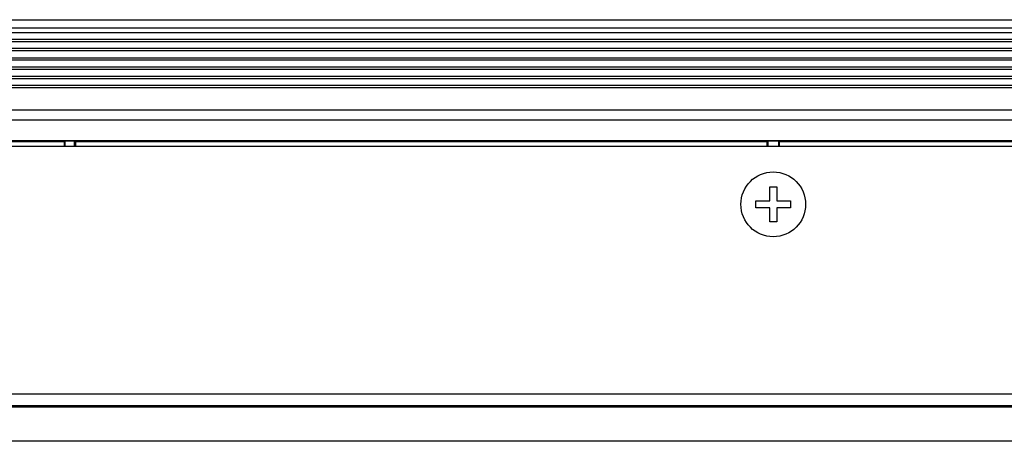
# Model space of a CAD drawing. Header units: millimetres. Extents: x 0 to 1682, y 0 to 1188.
# Tile 28 of 35: x 1211 to 1296, y 739 to 775. Entities that reach past the tile are written whole.
import ezdxf

# ---------------------------------------------------------------- set-up
doc = ezdxf.new("R2010")
doc.units = ezdxf.units.MM
doc.header["$LTSCALE"] = 92.51
for name, color, linetype in [('FRONT_CASE-RC15_B-SHAPE', 7, 'CONTINUOUS'), ('GASKET-TOPRC15-SHAPE', 7, 'CONTINUOUS'), ('ISO7045-M3X5-4_8-SHAPE', 7, 'CONTINUOUS'), ('REAR_CASE-RC15W-SHAPE', 7, 'CONTINUOUS')]:
    doc.layers.add(name, color=color, linetype=linetype)

msp = doc.modelspace()

# ---------------------------------------------------------------- linework, layer by layer
at = {"layer": 'FRONT_CASE-RC15_B-SHAPE', "color": 7, "linetype": 'Continuous'}
for p, q in [((1140.536638, 775.036242), (1536.94273, 775.036242)), ((1301.989684, 767.222749), (1148.35013, 767.222749)), ((1528.257964, 766.351476), (1149.221404, 766.351476)), ((1177.359415, 764.586242), (1330.119952, 764.586242)), ((1214.439684, 764.49915), (1181.419097, 764.49915)), ((1214.439684, 764.49915), (1214.519097, 764.578562)), ((1214.439684, 764.49915), (1214.439684, 764.086242)), ((1214.519097, 764.086242), (1214.519097, 764.578562)), ((1214.519097, 764.578562), (1215.339684, 764.578562)), ((1215.339684, 764.086242), (1215.339684, 764.578562)), ((1215.339684, 764.578562), (1215.419097, 764.49915)), ((1215.419097, 764.49915), (1215.419097, 764.086242)), ((1275.210271, 764.49915), (1215.419097, 764.49915)), ((1275.289684, 764.578562), (1275.210271, 764.49915)), ((1275.210271, 764.086242), (1275.210271, 764.49915)), ((1275.289684, 764.086242), (1275.289684, 764.578562)), ((1275.289684, 764.578562), (1276.189684, 764.578562)), ((1276.189684, 764.578562), (1276.189684, 764.086242)), ((1276.189684, 764.578562), (1276.269097, 764.49915)), ((1276.269097, 764.086242), (1276.269097, 764.49915)), ((1301.989684, 764.49915), (1276.269097, 764.49915))]:
    msp.add_line(p, q, dxfattribs=at)
at = {"layer": 'GASKET-TOPRC15-SHAPE', "color": 7, "linetype": 'Continuous'}
for p, q in [((1141.739684, 774.336242), (1535.739684, 774.336242)), ((1141.739684, 773.936242), (1535.739684, 773.936242)), ((1535.739684, 773.32614), (1141.739684, 773.32614)), ((1535.739684, 773.130181), (1141.739684, 773.130181)), ((1535.739684, 772.542303), (1141.739684, 772.542303)), ((1535.739684, 772.346344), (1141.739684, 772.346344)), ((1535.739684, 771.72614), (1141.739684, 771.72614)), ((1301.989684, 771.530181), (1141.739684, 771.530181)), ((1301.989684, 770.942303), (1141.739684, 770.942303)), ((1301.989684, 770.746344), (1141.739684, 770.746344)), ((1301.989684, 770.12614), (1141.739684, 770.12614)), ((1301.989684, 769.930181), (1141.739684, 769.930181)), ((1301.989684, 769.342303), (1141.739684, 769.342303)), ((1301.989684, 769.146344), (1141.739684, 769.146344)), ((1148.339684, 767.236242), (1301.989684, 767.236242))]:
    msp.add_line(p, q, dxfattribs=at)
at = {"layer": 'ISO7045-M3X5-4_8-SHAPE', "color": 7, "linetype": 'Continuous'}
for p, q in [((1275.439684, 759.386242), (1275.439684, 760.586242)), ((1275.439684, 760.586242), (1276.039684, 760.586242)), ((1276.039684, 760.586242), (1276.039684, 759.386242)), ((1274.239684, 758.786242), (1274.239684, 759.386242)), ((1274.239684, 759.386242), (1275.439684, 759.386242)), ((1276.039684, 759.386242), (1277.239684, 759.386242)), ((1277.239684, 759.386242), (1277.239684, 758.786242)), ((1275.439684, 758.786242), (1274.239684, 758.786242)), ((1275.439684, 757.586242), (1275.439684, 758.786242)), ((1276.039684, 758.786242), (1276.039684, 757.586242)), ((1277.239684, 758.786242), (1276.039684, 758.786242)), ((1276.039684, 757.586242), (1275.439684, 757.586242))]:
    msp.add_line(p, q, dxfattribs=at)
msp.add_circle((1275.739684, 759.086242), 2.8, dxfattribs=at)
at = {"layer": 'REAR_CASE-RC15W-SHAPE', "color": 7, "linetype": 'Continuous'}
for p, q in [((1527.989684, 764.086242), (1149.489684, 764.086242)), ((1486.397821, 742.675342), (1191.081547, 742.675342)), ((1486.397821, 741.690534), (1191.081547, 741.690534)), ((1486.275345, 741.568058), (1191.204022, 741.568058)), ((1486.275345, 738.613635), (1191.204022, 738.613635))]:
    msp.add_line(p, q, dxfattribs=at)

doc.saveas('drawing.dxf')
